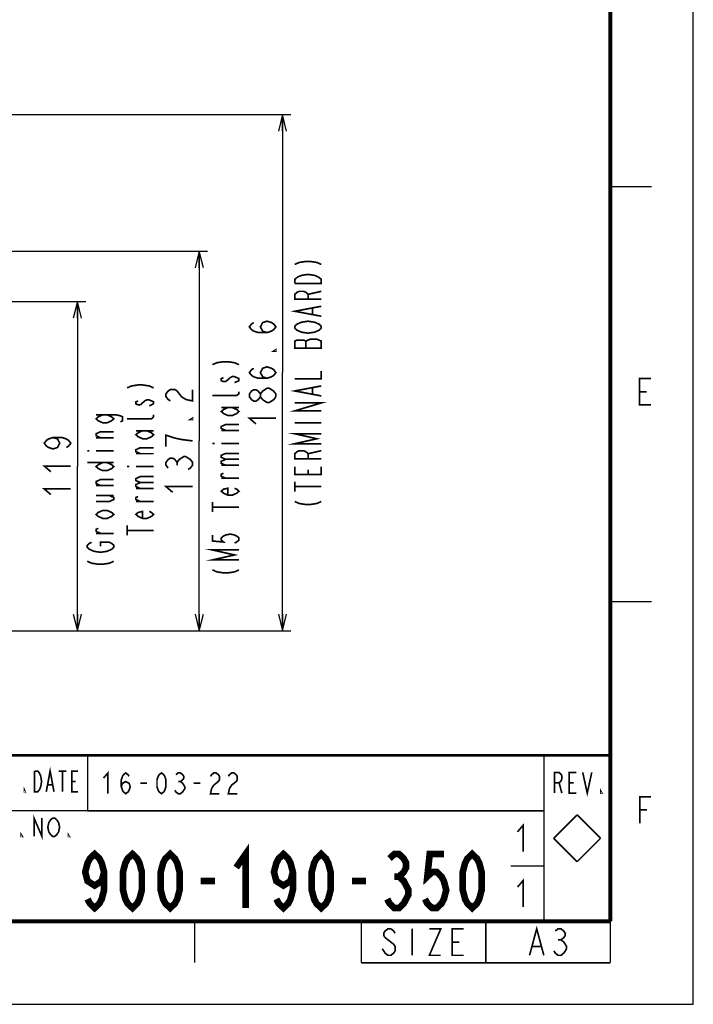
# Model space of a CAD drawing. Extents: x 0 to 420, y 0 to 297.
# Tile 49 of 86: x 339 to 420, y 0 to 119. Entities that reach past the tile are written whole.
import ezdxf

# ---------------------------------------------------------------- set-up
doc = ezdxf.new("R2010")
doc.units = 0
doc.header["$LTSCALE"] = 23.1
doc.layers.get('0').update_dxf_attribs({"linetype": 'CONTINUOUS'})
doc.layers.add('ALL_DIM', color=7, linetype='CONTINUOUS')
doc.layers.add('ALL_NOTE', color=7, linetype='CONTINUOUS')
doc.dimstyles.get("Standard").update_dxf_attribs({"dimtxt": 2.5, "dimasz": 2.5, "dimexe": 1.25, "dimexo": 0.625, "dimtad": 1, "dimcen": 2.5, "dimazin": 3, "dimtfac": 1, "dimtmove": 0, "dimatfit": 3})

# ---------------------------------------------------------------- blocks, each defined once
blk = doc.blocks.new('_OPEN')
at = {"color": 0, "linetype": 'BYBLOCK'}
for p, q in [((0, 0), (-1, 0.25)), ((-1, -0.25), (0, 0)), ((-1, 0), (0, 0))]:
    blk.add_line(p, q, dxfattribs=at)
blk = doc.blocks.new('*D30')
at = {"layer": 'ALL_DIM', "color": 2, "linetype": 'CONTINUOUS'}
for p, q in [((321.55, 90.74), (361.45, 90.74)), ((360.45, 90.74), (360.45, 67.87)), ((360.45, 45.01), (360.45, 67.87)), ((332.42, 45.01), (361.45, 45.01))]:
    blk.add_line(p, q, dxfattribs=at)
at = {"layer": 'ALL_DIM', "color": 2, "linetype": 'CONTINUOUS', "xscale": 2, "yscale": 2, "zscale": 2}
for p, rotation in [((360.45, 90.74), 90), ((360.45, 45.01), 270)]:
    blk.add_blockref('_OPEN', p, dxfattribs=dict(at, rotation=rotation))
blk = doc.blocks.new('*D31')
at = {"layer": 'ALL_DIM', "color": 2, "linetype": 'CONTINUOUS'}
for p, q in [((312.42, 107.21), (371.49, 107.21)), ((370.49, 107.21), (370.49, 76.11)), ((370.49, 45.01), (370.49, 76.11)), ((329.59, 45.01), (371.49, 45.01))]:
    blk.add_line(p, q, dxfattribs=at)
at = {"layer": 'ALL_DIM', "color": 2, "linetype": 'CONTINUOUS', "xscale": 2, "yscale": 2, "zscale": 2}
for p, rotation in [((370.49, 107.21), 90), ((370.49, 45.01), 270)]:
    blk.add_blockref('_OPEN', p, dxfattribs=dict(at, rotation=rotation))
blk = doc.blocks.new('*D32')
at = {"layer": 'ALL_DIM', "color": 2, "linetype": 'CONTINUOUS'}
for p, q in [((303.03, 84.68), (346.77, 84.68)), ((345.77, 84.68), (345.77, 64.84)), ((345.77, 45.01), (345.77, 64.84)), ((329.59, 45.01), (346.77, 45.01))]:
    blk.add_line(p, q, dxfattribs=at)
at = {"layer": 'ALL_DIM', "color": 2, "linetype": 'CONTINUOUS', "xscale": 2, "yscale": 2, "zscale": 2}
for p, rotation in [((345.77, 84.68), 90), ((345.77, 45.01), 270)]:
    blk.add_blockref('_OPEN', p, dxfattribs=dict(at, rotation=rotation))

msp = doc.modelspace()

# ---------------------------------------------------------------- linework, layer by layer
at = {"color": 7, "linetype": 'CONTINUOUS'}
for p, q in [((420, 0), (420, 297)), ((0, 0), (420, 0))]:
    msp.add_line(p, q, dxfattribs=at)
at = {"color": 2, "linetype": 'CONTINUOUS'}
for p, q in [((210, 29.95), (410, 29.95)), ((402, 29.95), (402, 10)), ((410, 29.95), (410, 10)), ((347, 23.3), (402, 23.3)), ((210, 10), (410, 10))]:
    msp.add_line(p, q, dxfattribs=at)
at = {"color": 7, "linetype": 'CONTINUOUS'}
for points, const_width in [([(410, 10), (410, 287)], 0.5), ([(415, 98.5), (410, 98.5)], 0.18), ([(415, 48.5), (410, 48.5)], 0.18), ([(410, 30), (25, 30)], 0.35), ([(347, 23.333), (347, 30)], 0.18), ([(402, 10), (402, 30)], 0.18), ([(402, 23.333), (332, 23.333)], 0.18), ([(406, 22.828), (403.172, 20)], 0.18), ([(406, 22.828), (408.828, 20)], 0.18), ([(406, 17.172), (403.172, 20)], 0.18), ([(408.828, 20), (406, 17.172)], 0.18), ([(402, 16.667), (398, 16.667)], 0.18), ([(410, 10), (25, 10)], 0.5), ([(359.91, 5), (359.91, 10)], 0.18), ([(380, 10), (380, 5)], 0.18), ([(395, 10), (395, 5)], 0.18), ([(410, 10), (410, 5)], 0.18), ([(380, 5), (410, 5)], 0.18)]:
    msp.add_lwpolyline(points, dxfattribs=dict(at, const_width=const_width))
at = {"color": 2, "linetype": 'CONTINUOUS', "const_width": 0.2}
for points in [[(414.882, 72.205), (413.506, 72.205), (413.506, 75.405), (414.882, 75.405)], [(413.506, 73.805), (414.366, 73.805)], [(342.016, 25.6), (342.484, 28.1), (342.953, 25.6)], [(340.609, 28.1), (340.984, 28.1), (341.172, 27.892), (341.359, 27.475)], [(341.172, 25.809), (340.984, 25.6), (340.609, 25.6), (340.609, 28.1)], [(341.359, 27.475), (341.453, 26.85), (341.359, 26.225), (341.172, 25.809)], [(343.516, 28.1), (344.453, 28.1)], [(343.984, 28.1), (343.984, 25.6)], [(345.859, 25.6), (345.109, 25.6), (345.109, 28.1), (345.859, 28.1)], [(403.279, 25.443), (403.279, 27.943), (403.826, 27.943), (404.045, 27.735), (404.154, 27.526), (404.154, 27.11), (404.045, 26.901), (403.826, 26.693), (403.279, 26.693)], [(405.904, 25.443), (405.029, 25.443), (405.029, 27.943), (405.904, 27.943)], [(406.67, 27.943), (407.216, 25.443), (407.763, 27.943)], [(339.484, 25.6), (339.391, 25.6), (339.391, 25.809), (339.484, 25.6)], [(342.203, 26.434), (342.766, 26.434)], [(345.109, 26.85), (345.578, 26.85)], [(403.826, 26.693), (404.154, 25.443)], [(405.029, 26.693), (405.576, 26.693)], [(408.966, 25.443), (408.857, 25.443), (408.857, 25.651), (408.966, 25.443)], [(413.544, 21.814), (413.544, 25.014), (414.92, 25.014)], [(340.549, 20.228), (340.549, 22.428), (341.495, 20.228), (341.495, 22.428)], [(413.544, 23.414), (414.404, 23.414)], [(342.56, 20.412), (342.323, 20.778), (342.205, 21.328), (342.323, 21.878)], [(342.323, 21.878), (342.56, 22.245), (342.796, 22.428), (343.033, 22.428), (343.269, 22.245)], [(343.269, 22.245), (343.506, 21.878), (343.624, 21.328), (343.506, 20.778)], [(339.13, 20.228), (339.012, 20.228), (339.012, 20.412), (339.13, 20.228)], [(343.506, 20.778), (343.269, 20.412), (343.033, 20.228), (342.796, 20.228), (342.56, 20.412)], [(344.806, 20.228), (344.688, 20.228), (344.688, 20.412), (344.806, 20.228)], [(384.06, 8.567), (383.888, 8.833), (383.544, 9.1), (383.2, 9.1), (382.856, 8.833), (382.684, 8.567), (382.684, 8.3), (382.856, 8.033)], [(386.124, 9.1), (386.124, 5.9)], [(388.188, 9.1), (389.564, 9.1), (388.188, 5.9), (389.564, 5.9)], [(392.316, 5.9), (390.94, 5.9), (390.94, 9.1), (392.316, 9.1)], [(400.264, 5.9), (401.124, 9.1), (401.984, 5.9)], [(403.36, 8.833), (403.704, 9.1), (404.048, 9.1), (404.392, 8.833), (404.564, 8.567), (404.564, 8.3), (404.392, 8.033), (404.048, 7.767), (404.392, 7.5)], [(382.856, 8.033), (383.888, 7.233), (384.06, 6.967), (384.06, 6.433), (383.888, 6.167), (383.544, 5.9), (383.2, 5.9), (382.856, 6.167), (382.684, 6.433), (382.512, 6.7)], [(390.94, 7.5), (391.8, 7.5)], [(403.704, 7.767), (404.048, 7.767)], [(404.392, 7.5), (404.736, 6.967), (404.736, 6.7)], [(400.608, 6.967), (401.64, 6.967)], [(404.736, 6.7), (404.392, 6.167), (404.048, 5.9), (403.704, 5.9), (403.36, 6.167), (403.188, 6.433)]]:
    msp.add_lwpolyline(points, dxfattribs=at)
at = {"layer": 'ALL_DIM', "color": 2, "linetype": 'CONTINUOUS', "const_width": 0.2}
for points in [[(368.626, 80.928), (368.093, 81.099), (367.826, 81.615), (368.093, 82.132), (368.626, 82.303), (369.159, 82.132), (369.426, 81.959), (369.693, 81.615), (369.426, 81.271), (369.159, 81.099), (368.626, 80.928), (367.559, 80.928), (367.026, 81.099), (366.759, 81.271), (366.493, 81.615), (366.759, 81.959), (367.026, 82.132)], [(369.693, 78.863), (369.693, 78.691), (369.426, 78.691), (369.693, 78.863)], [(368.626, 75.423), (368.093, 75.595), (367.826, 76.111), (368.093, 76.627), (368.626, 76.799), (369.159, 76.627), (369.426, 76.455), (369.693, 76.111), (369.426, 75.767), (369.159, 75.595), (368.626, 75.423), (367.559, 75.423), (367.026, 75.595), (366.759, 75.767), (366.493, 76.111), (366.759, 76.455), (367.026, 76.627)], [(356.98, 72.69), (356.713, 72.862), (356.447, 73.206), (356.447, 73.55), (356.713, 73.894), (356.98, 74.066), (357.513, 74.066), (357.78, 73.894), (358.047, 73.55), (358.313, 73.206), (358.847, 72.862), (359.647, 72.69), (359.647, 74.066)], [(367.826, 73.187), (367.559, 72.843), (367.293, 72.671), (367.026, 72.671), (366.759, 72.843), (366.493, 73.187), (366.493, 73.531), (366.759, 73.875), (367.026, 74.047), (367.293, 74.047), (367.559, 73.875), (367.826, 73.531)], [(368.093, 72.843), (367.826, 73.187), (367.826, 73.531), (368.093, 73.875), (368.359, 74.047), (368.626, 74.219), (368.893, 74.219), (369.426, 73.875)], [(369.426, 73.875), (369.693, 73.531), (369.693, 73.187)], [(369.693, 73.187), (369.426, 72.843), (369.159, 72.671), (368.893, 72.499), (368.626, 72.499), (368.093, 72.843)], [(359.647, 70.626), (359.647, 70.454), (359.38, 70.454), (359.647, 70.626)], [(367.293, 69.919), (366.493, 70.607), (369.693, 70.607)], [(342.84, 68.285), (343.373, 68.113), (343.639, 67.597), (343.373, 67.081), (342.84, 66.909), (342.306, 67.081), (342.039, 67.253), (341.773, 67.597), (342.039, 67.941), (342.306, 68.113), (342.84, 68.285), (343.906, 68.285), (344.44, 68.113), (344.706, 67.941), (344.973, 67.597), (344.706, 67.253), (344.44, 67.081)], [(359.647, 67.874), (358.313, 68.046), (357.513, 68.218), (356.98, 68.39), (356.447, 68.562), (356.447, 67.186)], [(356.713, 64.606), (356.447, 64.95), (356.447, 65.294), (356.713, 65.638), (356.98, 65.81), (357.247, 65.81), (357.513, 65.638), (357.78, 65.294), (358.047, 65.638), (358.313, 65.81), (358.58, 65.982), (358.847, 65.982)], [(357.78, 64.95), (357.78, 65.294)], [(358.847, 65.982), (359.38, 65.638), (359.647, 65.294), (359.647, 64.95), (359.38, 64.606), (359.113, 64.434)], [(342.573, 64.157), (341.773, 64.845), (344.973, 64.845)], [(342.573, 61.405), (341.773, 62.093), (344.973, 62.093)], [(357.247, 61.682), (356.447, 62.37), (359.647, 62.37)]]:
    msp.add_lwpolyline(points, dxfattribs=at)
at = {"layer": 'ALL_NOTE', "color": 2, "linetype": 'CONTINUOUS'}
for points, const_width in [([(371.966, 89.135), (372.499, 89.375), (373.299, 89.495), (373.832, 89.495), (374.632, 89.375), (375.166, 89.135)], 0.2), ([(372.232, 87.575), (372.766, 87.815), (373.566, 87.935), (374.366, 87.815), (374.632, 87.695), (374.899, 87.575), (375.166, 87.335), (375.166, 86.855), (371.966, 86.855)], 0.2), ([(371.966, 86.855), (371.966, 87.335), (372.232, 87.575)], 0.2), ([(375.166, 84.935), (371.966, 84.935), (371.966, 85.535), (372.232, 85.775), (372.499, 85.895), (373.032, 85.895), (373.299, 85.775), (373.566, 85.535), (373.566, 84.935)], 0.2), ([(373.566, 85.535), (375.166, 85.895)], 0.2), ([(375.166, 82.895), (371.966, 83.495), (375.166, 84.095)], 0.2), ([(374.099, 83.135), (374.099, 83.855)], 0.2), ([(374.366, 80.975), (373.566, 80.855), (372.766, 80.975), (372.499, 81.095), (372.232, 81.215), (371.966, 81.455), (371.966, 81.695), (372.232, 81.935), (372.499, 82.055), (372.766, 82.175), (373.566, 82.295), (374.366, 82.175), (374.632, 82.055)], 0.2), ([(374.632, 82.055), (374.899, 81.935), (375.166, 81.695), (375.166, 81.455), (374.899, 81.215), (374.366, 80.975)], 0.2), ([(371.966, 79.055), (375.166, 79.055), (375.166, 79.895), (374.899, 80.015), (374.632, 80.135), (373.832, 80.135), (373.566, 80.015), (373.299, 79.895), (373.032, 80.015), (372.232, 80.015), (371.966, 79.895), (371.966, 79.055)], 0.2), ([(373.299, 79.055), (373.299, 79.895)], 0.2), ([(362.044, 77.056), (362.578, 77.296), (363.378, 77.416), (363.911, 77.416), (364.711, 77.296), (365.244, 77.056)], 0.2), ([(371.966, 75.335), (375.166, 75.335), (375.166, 76.295)], 0.2), ([(363.378, 75.496), (363.111, 75.376), (363.111, 75.136), (363.378, 75.016), (363.644, 75.016), (364.178, 75.496)], 0.2), ([(364.178, 75.496), (364.444, 75.616), (364.711, 75.616), (364.978, 75.496), (365.244, 75.376), (365.244, 75.136), (364.978, 75.016), (364.711, 74.896)], 0.2), ([(351.757, 74.258), (352.29, 74.498), (353.09, 74.618), (353.624, 74.618), (354.424, 74.498), (354.957, 74.258)], 0.2), ([(365.244, 73.816), (365.244, 73.576), (364.978, 73.336), (362.044, 73.336)], 0.2), ([(375.166, 73.295), (371.966, 73.895), (375.166, 74.495)], 0.2), ([(374.099, 73.535), (374.099, 74.255)], 0.2), ([(353.09, 72.698), (352.824, 72.578), (352.824, 72.338), (353.09, 72.218), (353.357, 72.218)], 0.2), ([(353.357, 72.218), (353.89, 72.698), (354.157, 72.818), (354.424, 72.818), (354.69, 72.698), (354.957, 72.578), (354.957, 72.338)], 0.2), ([(354.957, 72.338), (354.424, 72.098)], 0.2), ([(375.166, 71.495), (371.966, 71.495), (375.166, 72.455), (371.966, 72.455)], 0.2), ([(364.444, 71.896), (364.978, 71.656), (365.244, 71.416), (364.978, 71.176), (364.444, 70.936), (363.911, 70.936), (363.378, 71.176), (363.111, 71.416), (363.378, 71.656), (363.911, 71.896)], 0.2), ([(363.111, 71.896), (365.244, 71.896)], 0.2), ([(349.357, 71.018), (349.89, 70.778), (350.157, 70.538), (349.89, 70.298), (349.357, 70.058), (348.824, 70.058), (348.29, 70.298), (348.024, 70.538), (348.29, 70.778), (348.824, 71.018)], 0.2), ([(348.024, 71.018), (350.424, 71.018), (350.957, 70.898), (351.224, 70.778), (351.224, 70.298), (350.957, 70.178)], 0.2), ([(354.957, 71.018), (354.957, 70.778), (354.69, 70.538), (351.757, 70.538)], 0.2), ([(371.966, 70.055), (375.166, 70.055)], 0.2), ([(348.557, 68.258), (348.024, 68.498), (348.024, 68.738), (348.557, 68.978), (350.157, 68.978)], 0.2), ([(354.157, 69.098), (354.69, 68.858), (354.957, 68.618), (354.69, 68.378), (354.157, 68.138), (353.624, 68.138), (353.09, 68.378), (352.824, 68.618), (353.09, 68.858), (353.624, 69.098)], 0.2), ([(352.824, 69.098), (354.957, 69.098)], 0.2), ([(363.644, 69.136), (363.111, 69.376), (363.111, 69.616), (363.644, 69.856), (365.244, 69.856)], 0.2), ([(365.244, 69.136), (363.111, 69.136)], 0.2), ([(375.166, 67.535), (371.966, 67.535), (374.632, 68.135), (371.966, 68.735), (375.166, 68.735)], 0.2), ([(350.157, 68.258), (348.024, 68.258)], 0.2), ([(362.044, 67.576), (362.311, 67.576)], 0.2), ([(363.111, 67.576), (365.244, 67.576)], 0.2), ([(346.957, 66.698), (347.224, 66.698)], 0.2), ([(348.024, 66.698), (350.157, 66.698)], 0.2), ([(353.357, 66.338), (352.824, 66.578), (352.824, 66.818), (353.357, 67.058), (354.957, 67.058)], 0.2), ([(354.957, 66.338), (352.824, 66.338)], 0.2), ([(363.644, 65.656), (363.111, 65.896), (363.111, 66.136), (363.644, 66.376), (365.244, 66.376)], 0.2), ([(375.166, 65.735), (371.966, 65.735), (371.966, 66.335), (372.232, 66.575), (372.499, 66.695), (373.032, 66.695), (373.299, 66.575), (373.566, 66.335), (373.566, 65.735)], 0.2), ([(373.566, 66.335), (375.166, 66.695)], 0.2), ([(346.957, 65.258), (350.157, 65.258)], 0.2), ([(349.357, 65.258), (349.89, 65.018), (350.157, 64.778), (349.89, 64.538), (349.357, 64.298), (348.824, 64.298), (348.29, 64.538), (348.024, 64.778), (348.29, 65.018), (348.824, 65.258)], 0.2), ([(363.644, 64.936), (363.111, 65.176), (363.111, 65.416), (363.644, 65.656), (365.244, 65.656)], 0.2), ([(351.757, 64.778), (352.024, 64.778)], 0.2), ([(352.824, 64.778), (354.957, 64.778)], 0.2), ([(363.111, 64.936), (365.244, 64.936)], 0.2), ([(363.644, 63.376), (363.111, 63.616), (363.111, 63.856), (363.378, 63.976)], 0.2), ([(375.166, 64.775), (375.166, 63.815), (371.966, 63.815), (371.966, 64.775)], 0.2), ([(373.566, 63.815), (373.566, 64.415)], 0.2), ([(348.557, 62.498), (348.024, 62.738), (348.024, 62.978), (348.557, 63.218), (350.157, 63.218)], 0.2), ([(353.357, 62.858), (352.824, 63.098), (352.824, 63.338), (353.357, 63.578), (354.957, 63.578)], 0.2), ([(353.357, 62.138), (352.824, 62.378), (352.824, 62.618), (353.357, 62.858), (354.957, 62.858)], 0.2), ([(365.244, 63.376), (363.111, 63.376)], 0.2), ([(371.966, 61.775), (371.966, 62.975)], 0.2), ([(350.157, 62.498), (348.024, 62.498)], 0.2), ([(352.824, 62.138), (354.957, 62.138)], 0.2), ([(364.711, 62.176), (364.978, 62.056), (365.244, 61.816), (364.978, 61.576), (364.444, 61.336), (363.911, 61.336), (363.378, 61.576), (363.111, 61.816), (363.378, 62.056), (363.911, 62.176), (363.911, 61.336)], 0.2), ([(371.966, 62.375), (375.166, 62.375)], 0.2), ([(348.024, 60.578), (349.624, 60.578), (350.157, 60.818), (350.157, 61.058), (349.624, 61.298)], 0.2), ([(348.024, 61.298), (350.157, 61.298)], 0.2), ([(353.357, 60.578), (352.824, 60.818), (352.824, 61.058), (353.09, 61.178)], 0.2), ([(354.957, 60.578), (352.824, 60.578)], 0.2), ([(362.044, 59.296), (362.044, 60.496)], 0.2), ([(371.966, 60.575), (372.499, 60.335), (373.299, 60.215), (373.832, 60.215), (374.632, 60.335), (375.166, 60.575)], 0.2), ([(349.357, 59.498), (349.89, 59.258), (350.157, 59.018), (349.89, 58.778), (349.357, 58.538), (348.824, 58.538), (348.29, 58.778), (348.024, 59.018), (348.29, 59.258), (348.824, 59.498), (349.357, 59.498)], 0.2), ([(354.424, 59.378), (354.69, 59.258), (354.957, 59.018), (354.69, 58.778), (354.157, 58.538), (353.624, 58.538), (353.09, 58.778), (352.824, 59.018), (353.09, 59.258), (353.624, 59.378), (353.624, 58.538)], 0.2), ([(362.044, 59.896), (365.244, 59.896)], 0.2), ([(348.557, 56.738), (348.024, 56.978), (348.024, 57.218), (348.29, 57.338)], 0.2), ([(351.757, 56.498), (351.757, 57.698)], 0.2), ([(351.757, 57.098), (354.957, 57.098)], 0.2), ([(349.357, 54.578), (348.557, 54.458), (347.757, 54.578), (347.49, 54.698), (347.224, 54.818), (346.957, 55.058), (346.957, 55.298), (347.224, 55.538), (347.49, 55.658)], 0.2), ([(350.157, 56.738), (348.024, 56.738)], 0.2), ([(348.557, 55.178), (348.557, 55.658), (349.624, 55.658), (349.89, 55.538), (350.157, 55.298), (350.157, 55.058), (349.89, 54.818), (349.357, 54.578)], 0.2), ([(362.044, 56.536), (362.044, 55.816), (363.378, 55.696), (363.111, 55.936), (363.111, 56.176), (363.378, 56.416), (363.644, 56.536), (364.178, 56.656), (364.711, 56.536), (364.978, 56.416), (365.244, 56.176), (365.244, 55.936), (364.978, 55.696), (364.711, 55.576)], 0.2), ([(365.244, 53.536), (362.044, 53.536), (364.711, 54.136), (362.044, 54.736), (365.244, 54.736)], 0.2), ([(346.957, 53.378), (347.49, 53.138), (348.29, 53.018), (348.824, 53.018), (349.624, 53.138), (350.157, 53.378)], 0.2), ([(362.044, 52.336), (362.578, 52.096), (363.378, 51.976), (363.911, 51.976), (364.711, 52.096), (365.244, 52.336)], 0.2), ([(348.913, 27.25), (349.451, 27.875), (349.451, 25.375)], 0.2), ([(351.064, 26.208), (351.198, 26.625), (351.601, 26.833), (352.004, 26.625), (352.138, 26.208), (352.004, 25.792), (351.87, 25.583), (351.601, 25.375), (351.332, 25.583), (351.198, 25.792), (351.064, 26.208), (351.064, 27.042), (351.198, 27.458), (351.332, 27.667), (351.601, 27.875), (351.87, 27.667), (352.004, 27.458)], 0.2), ([(355.901, 25.375), (355.632, 25.583), (355.498, 25.792), (355.364, 26.208), (355.364, 27.042), (355.498, 27.458), (355.632, 27.667), (355.901, 27.875), (356.17, 27.667), (356.304, 27.458), (356.438, 27.042), (356.438, 26.208), (356.304, 25.792), (356.17, 25.583), (355.901, 25.375)], 0.2), ([(357.648, 27.667), (357.917, 27.875), (358.185, 27.875), (358.454, 27.667), (358.589, 27.458), (358.589, 27.25), (358.454, 27.042), (358.185, 26.833), (358.454, 26.625), (358.589, 26.417), (358.723, 26.208), (358.723, 26), (358.589, 25.792), (358.454, 25.583), (358.185, 25.375), (357.917, 25.375), (357.648, 25.583), (357.513, 25.792)], 0.2), ([(361.813, 27.458), (361.948, 27.667), (362.217, 27.875), (362.485, 27.875), (362.754, 27.667), (362.889, 27.458), (362.889, 27.042), (362.754, 26.833), (362.485, 26.625), (362.217, 26.417), (361.948, 26), (361.813, 25.375), (362.889, 25.375)], 0.2), ([(363.964, 27.458), (364.098, 27.667), (364.367, 27.875), (364.635, 27.875), (364.904, 27.667), (365.038, 27.458), (365.038, 27.042), (364.904, 26.833), (364.635, 26.625), (364.367, 26.417), (364.098, 26), (363.964, 25.375), (365.038, 25.375)], 0.2), ([(353.348, 26.625), (354.154, 26.625)], 0.2), ([(357.917, 26.833), (358.185, 26.833)], 0.2), ([(359.798, 26.625), (360.604, 26.625)], 0.2), ([(398.812, 20.775), (399.5, 21.575), (399.5, 18.375)], 0.2), ([(364.912, 16.475), (366.049, 18.1), (366.049, 11.6)], 0.8), ([(348.986, 15.933), (348.702, 14.85), (347.849, 14.308), (346.996, 14.85), (346.712, 15.933), (346.996, 17.017), (347.28, 17.558), (347.849, 18.1), (348.418, 17.558), (348.702, 17.017), (348.986, 15.933), (348.986, 13.767), (348.702, 12.683), (348.418, 12.142), (347.849, 11.6), (347.28, 12.142), (346.996, 12.683)], 0.8), ([(352.399, 11.6), (351.83, 12.142), (351.546, 12.683), (351.262, 13.767), (351.262, 15.933), (351.546, 17.017), (351.83, 17.558), (352.399, 18.1), (352.968, 17.558), (353.252, 17.017), (353.537, 15.933), (353.537, 13.767), (353.252, 12.683), (352.968, 12.142), (352.399, 11.6)], 0.8), ([(356.949, 11.6), (356.38, 12.142), (356.096, 12.683), (355.811, 13.767), (355.811, 15.933), (356.096, 17.017), (356.38, 17.558), (356.949, 18.1), (357.518, 17.558), (357.802, 17.017), (358.087, 15.933), (358.087, 13.767), (357.802, 12.683), (357.518, 12.142), (356.949, 11.6)], 0.8), ([(371.737, 15.933), (371.452, 14.85), (370.599, 14.308), (369.746, 14.85), (369.461, 15.933), (369.746, 17.017), (370.03, 17.558), (370.599, 18.1), (371.168, 17.558), (371.452, 17.017), (371.737, 15.933), (371.737, 13.767), (371.452, 12.683), (371.168, 12.142), (370.599, 11.6), (370.03, 12.142), (369.746, 12.683)], 0.8), ([(375.149, 11.6), (374.58, 12.142), (374.296, 12.683), (374.012, 13.767), (374.012, 15.933), (374.296, 17.017), (374.58, 17.558), (375.149, 18.1), (375.718, 17.558), (376.002, 17.017), (376.286, 15.933), (376.286, 13.767), (376.002, 12.683), (375.718, 12.142), (375.149, 11.6)], 0.8), ([(383.396, 17.558), (383.965, 18.1), (384.533, 18.1), (385.102, 17.558), (385.387, 17.017), (385.387, 16.475), (385.102, 15.933), (384.533, 15.392), (385.102, 14.85), (385.387, 14.308), (385.671, 13.767), (385.671, 13.225), (385.387, 12.683), (385.102, 12.142), (384.533, 11.6), (383.965, 11.6), (383.396, 12.142), (383.111, 12.683)], 0.8), ([(389.936, 18.1), (388.23, 18.1), (387.946, 15.392), (388.515, 15.933), (389.083, 15.933), (389.652, 15.392), (389.936, 14.85), (390.221, 13.767), (389.936, 12.683), (389.652, 12.142), (389.083, 11.6), (388.515, 11.6), (387.946, 12.142), (387.662, 12.683)], 0.8), ([(393.349, 11.6), (392.78, 12.142), (392.496, 12.683), (392.212, 13.767), (392.212, 15.933), (392.496, 17.017), (392.78, 17.558), (393.349, 18.1), (393.918, 17.558), (394.202, 17.017), (394.487, 15.933), (394.487, 13.767), (394.202, 12.683), (393.918, 12.142), (393.349, 11.6)], 0.8), ([(383.965, 15.392), (384.533, 15.392)], 0.8), ([(360.646, 14.85), (362.352, 14.85)], 0.8), ([(378.846, 14.85), (380.552, 14.85)], 0.8), ([(398.812, 14.125), (399.5, 14.925), (399.5, 11.725)], 0.2)]:
    msp.add_lwpolyline(points, dxfattribs=dict(at, const_width=const_width))

# ---------------------------------------------------------------- dimensions: what is measured, and where the dimension line sits
at = {"layer": 'ALL_DIM', "color": 2, "linetype": 'CONTINUOUS'}
for base, p1, p2, picture, middle in [((370.493, 45.011), (311.423, 107.211), (328.59, 45.011), '*D31', (370.493, 69.231)), ((360.446705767, 45.011496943), (320.545817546, 90.736496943), (331.423147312, 45.011496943), '*D30', (360.446705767, 60.993996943)), ((345.773, 45.011), (302.033, 84.678), (328.59, 45.011), '*D32', (345.773, 60.717))]:
    dim = msp.add_linear_dim(base=base, p1=p1, p2=p2, angle=270, dimstyle='Standard', dxfattribs=at)
    dim.commit()
    dim.dimension.update_dxf_attribs({"geometry": picture, "text_midpoint": middle, "dimtype": 128})

doc.saveas('drawing.dxf')
